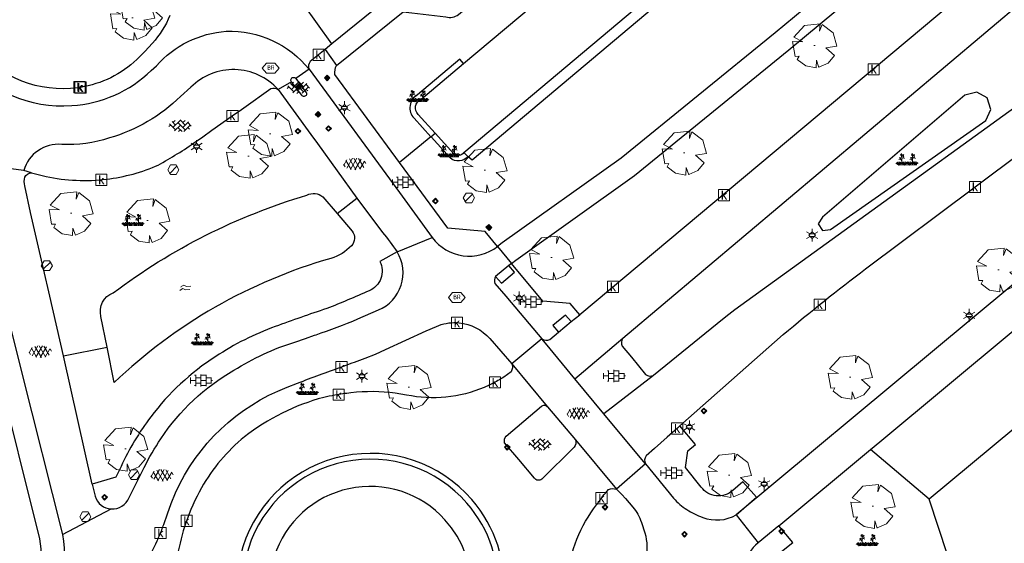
# Model space of a CAD drawing. Header units: metres. Extents: x 100797 to 101486, y 431104 to 431509.
# Tile 28 of 35: x 101191 to 101279, y 431302 to 431349. Entities that reach past the tile are written whole.
import ezdxf

# ---------------------------------------------------------------- set-up
doc = ezdxf.new("R2010")
doc.units = ezdxf.units.M
doc.layers.get('0').update_dxf_attribs({"linetype": 'CONTINUOUS'})
for name, color, linetype, true_color in [('BAR_BGT_BOMEN', 7, 'CONTINUOUS', 0x707070), ('BAR_BGT_LICHTMASTEN', 7, 'CONTINUOUS', 0x707070), ('BAR_BGT_PUNTSYMBOLEN', 7, 'CONTINUOUS', 0x707070), ('BAR_BGT_SYMBOLEN', 7, 'CONTINUOUS', 0x707070), ('BAR_TOPO', 7, 'CONTINUOUS', 0x707070), ('BAR_WATER', 7, 'CONTINUOUS', 0x707070), ('BAR_WEGEN', 7, 'CONTINUOUS', 0x707070), ('BOR_BOMEN (vaste grootte)', 7, 'CONTINUOUS', 0x707070), ('BOR_LICHTMASTEN', 7, 'CONTINUOUS', 0x707070), ('BOR_RIOOLPUTTEN', 7, 'CONTINUOUS', 0x707070), ('BOR_VERKEERSBORD', 7, 'CONTINUOUS', 0x707070)]:
    doc.layers.add(name, color=color, linetype=linetype, true_color=true_color)

# ---------------------------------------------------------------- blocks, each defined once
blk = doc.blocks.new('inspectieput_1', base_point=(100953.43, 431263.36))
at = {"color": 8, "lineweight": 0, "true_color": 0x707070}
for points in [[(100953.93, 431263.36), (100953.68, 431263.793), (100953.18, 431263.793), (100952.93, 431263.36), (100953.18, 431262.927), (100953.68, 431262.927), (100953.93, 431263.36)], [(100953.076, 431263.006), (100953.784, 431263.714)]]:
    blk.add_lwpolyline(points, dxfattribs=at)
blk = doc.blocks.new('lichtmast_1', base_point=(101313.152, 431373.608))
at = {"color": 8, "lineweight": 0, "true_color": 0x707070}
for points in [[(101312.902, 431373.752), (101312.652, 431373.896)], [(101313.441, 431373.608), (101313.152, 431373.896), (101312.864, 431373.608), (101313.152, 431373.319), (101313.441, 431373.608)], [(101312.887, 431373.722), (101313.418, 431373.722)], [(101313.152, 431373.896), (101313.152, 431374.185)], [(101313.402, 431373.752), (101313.652, 431373.896)], [(101312.902, 431373.463), (101312.652, 431373.319)], [(101312.887, 431373.494), (101313.418, 431373.494)], [(101313.152, 431373.319), (101313.152, 431373.03)], [(101313.402, 431373.463), (101313.652, 431373.319)]]:
    blk.add_lwpolyline(points, dxfattribs=at)
blk = doc.blocks.new('boom_5', base_point=(101195.652, 431331.719))
at = {"color": 8, "lineweight": 0, "true_color": 0x707070}
for points in [[(101196.164, 431333.653), (101194.752, 431333.505), (101193.794, 431332.459)], [(101196.164, 431333.653), (101196.105, 431332.993), (101196.339, 431333.598)], [(101197.651, 431331.668), (101197.306, 431332.844), (101196.339, 431333.598)], [(101193.684, 431332.075), (101194.607, 431332.031), (101193.794, 431332.459)], [(101193.684, 431332.075), (101193.91, 431330.737)], [(101195.712, 431331.719), (101195.592, 431331.719), (101195.712, 431331.719)], [(101197.651, 431331.668), (101196.67, 431331.501), (101197.437, 431330.818)], [(101194.104, 431330.453), (101194.261, 431330.759), (101193.91, 431330.737)], [(101194.104, 431330.453), (101194.861, 431329.883), (101195.795, 431329.724)], [(101196.046, 431329.758), (101195.819, 431330.396), (101195.795, 431329.724)], [(101196.046, 431329.759), (101196.864, 431330.128), (101197.437, 431330.818)]]:
    blk.add_lwpolyline(points, dxfattribs=at)
blk = doc.blocks.new('verkeersbord_1', base_point=(101107.644, 431195.477))
at = {"true_color": 0x707070, "transparency": 33554687}
h = blk.add_hatch(color=8, dxfattribs=at)
h.paths.add_polyline_path([(101107.894, 431195.477), (101107.644, 431195.727), (101107.394, 431195.477), (101107.644, 431195.227)])
h.paths.add_polyline_path([(101107.465, 431195.477), (101107.644, 431195.655), (101107.822, 431195.477), (101107.644, 431195.298)], flags=0)
at = {"color": 8, "lineweight": 0, "true_color": 0x707070}
for points in [[(101107.894, 431195.477), (101107.644, 431195.727), (101107.394, 431195.477), (101107.644, 431195.227), (101107.894, 431195.477)], [(101107.822, 431195.477), (101107.644, 431195.655), (101107.465, 431195.477), (101107.644, 431195.298), (101107.822, 431195.477)]]:
    blk.add_lwpolyline(points, dxfattribs=at)
blk = doc.blocks.new('boom_6', base_point=(101276.276, 431172.059))
at = {"color": 8, "lineweight": 0, "true_color": 0x707070}
for points in [[(101276.787, 431173.993), (101275.376, 431173.845), (101274.418, 431172.799)], [(101276.787, 431173.993), (101276.729, 431173.333), (101276.963, 431173.937)], [(101278.275, 431172.007), (101277.93, 431173.184), (101276.963, 431173.937)], [(101274.308, 431172.415), (101275.231, 431172.371), (101274.418, 431172.799)], [(101274.308, 431172.415), (101274.534, 431171.076)], [(101276.336, 431172.059), (101276.216, 431172.059), (101276.336, 431172.059)], [(101278.275, 431172.007), (101277.294, 431171.84), (101278.061, 431171.157)], [(101274.728, 431170.793), (101274.885, 431171.098), (101274.534, 431171.076)], [(101274.728, 431170.793), (101275.484, 431170.222), (101276.419, 431170.064)], [(101276.67, 431170.098), (101276.443, 431170.736), (101276.419, 431170.064)], [(101276.67, 431170.098), (101277.487, 431170.468), (101278.061, 431171.157)]]:
    blk.add_lwpolyline(points, dxfattribs=at)
blk = doc.blocks.new('beplanting_1', base_point=(101316.768, 431360.678))
at = {"color": 8, "lineweight": 0, "true_color": 0x707070}
for points in [[(101316.221, 431361.216), (101316.134, 431361.214)], [(101316.245, 431361.178), (101316.141, 431361.332)], [(101316.182, 431361.271), (101316.189, 431361.312)], [(101316.25, 431360.732), (101316.243, 431361.377)], [(101316.246, 431361.119), (101316.426, 431361.295)], [(101316.336, 431361.207), (101316.319, 431361.276)], [(101316.369, 431361.24), (101316.442, 431361.23)], [(101317.192, 431361.223), (101317.105, 431361.221)], [(101317.217, 431361.185), (101317.113, 431361.339)], [(101317.153, 431361.278), (101317.161, 431361.32)], [(101317.222, 431360.739), (101317.214, 431361.384)], [(101317.217, 431361.126), (101317.397, 431361.302)], [(101317.307, 431361.214), (101317.291, 431361.283)], [(101317.341, 431361.247), (101317.414, 431361.238)], [(101316.001, 431360.341), (101315.726, 431360.524)], [(101316.001, 431360.341), (101315.796, 431360.612)], [(101316.001, 431360.341), (101315.92, 431360.641)], [(101315.937, 431360.341), (101317.6, 431360.353)], [(101316.15, 431360.869), (101315.991, 431360.849)], [(101316.001, 431360.341), (101316.063, 431360.648)], [(101316.001, 431360.341), (101316.18, 431360.605)], [(101316.001, 431360.341), (101316.271, 431360.54)], [(101316.244, 431360.343), (101316.247, 431360.729), (101316.053, 431361.01)], [(101316.121, 431360.911), (101316.163, 431361.035)], [(101316.493, 431360.345), (101316.219, 431360.528)], [(101316.248, 431360.929), (101316.462, 431361.061)], [(101316.493, 431360.345), (101316.288, 431360.616)], [(101316.355, 431360.995), (101316.499, 431360.933)], [(101316.399, 431361.022), (101316.397, 431361.156)], [(101316.493, 431360.345), (101316.412, 431360.644)], [(101316.493, 431360.345), (101316.556, 431360.652)], [(101316.493, 431360.345), (101316.672, 431360.608)], [(101316.493, 431360.345), (101316.763, 431360.544)], [(101316.949, 431360.348), (101316.674, 431360.531)], [(101316.949, 431360.348), (101316.743, 431360.619)], [(101316.949, 431360.348), (101316.867, 431360.648)], [(101316.949, 431360.348), (101317.011, 431360.655)], [(101316.949, 431360.348), (101317.128, 431360.612)], [(101316.949, 431360.348), (101317.218, 431360.547)], [(101317.121, 431360.876), (101316.962, 431360.856)], [(101317.216, 431360.35), (101317.218, 431360.736), (101317.025, 431361.017)], [(101317.092, 431360.919), (101317.134, 431361.043)], [(101317.457, 431360.352), (101317.182, 431360.535)], [(101317.22, 431360.936), (101317.434, 431361.068)], [(101317.457, 431360.352), (101317.252, 431360.623)], [(101317.327, 431361.002), (101317.471, 431360.94)], [(101317.371, 431361.029), (101317.368, 431361.163)], [(101317.457, 431360.352), (101317.375, 431360.651)], [(101317.457, 431360.352), (101317.519, 431360.659)], [(101317.457, 431360.352), (101317.636, 431360.616)], [(101317.457, 431360.352), (101317.726, 431360.551)]]:
    blk.add_lwpolyline(points, dxfattribs=at)
blk = doc.blocks.new('asfalt_1', base_point=(101306.476, 431386.765))
at = {"color": 8, "lineweight": 0, "true_color": 0x707070}
for points in [[(101305.461, 431386.662), (101305.733, 431387.134)], [(101306.121, 431386.264), (101305.649, 431387.083)], [(101305.719, 431386.4), (101306.225, 431387.277)], [(101306.545, 431386.238), (101305.974, 431387.228)], [(101306.057, 431386.277), (101306.636, 431387.28)], [(101306.92, 431386.298), (101306.349, 431387.287)], [(101306.443, 431386.236), (101307.001, 431387.202)], [(101307.245, 431386.445), (101306.774, 431387.261)], [(101306.883, 431386.288), (101307.311, 431387.029)], [(101307.445, 431386.808), (101307.324, 431387.017)], [(101305.575, 431386.501), (101305.445, 431386.726)]]:
    blk.add_lwpolyline(points, dxfattribs=at)
blk = doc.blocks.new('tegels_1', base_point=(101313.553, 431423.17))
at = {"color": 8, "lineweight": 0, "true_color": 0x707070}
for points in [[(101312.601, 431423.402), (101312.626, 431423.402)], [(101312.601, 431422.938), (101312.626, 431422.938)], [(101312.626, 431422.912), (101312.626, 431423.428)], [(101312.626, 431423.17), (101313.089, 431423.17)], [(101312.985, 431423.633), (101313.089, 431423.633)], [(101313.089, 431422.676), (101313.089, 431423.664)], [(101313.089, 431423.402), (101313.553, 431423.402)], [(101313.089, 431422.938), (101313.553, 431422.938)], [(101313.553, 431422.619), (101313.553, 431423.721)], [(101313.553, 431423.633), (101314.016, 431423.633)], [(101313.553, 431423.17), (101314.016, 431423.17)], [(101314.016, 431422.676), (101314.016, 431423.664)], [(101314.016, 431423.402), (101314.479, 431423.402)], [(101314.016, 431422.938), (101314.479, 431422.938)], [(101314.479, 431422.912), (101314.479, 431423.428)], [(101314.479, 431423.17), (101314.601, 431423.17)], [(101312.985, 431422.707), (101313.089, 431422.707)], [(101313.553, 431422.707), (101314.016, 431422.707)]]:
    blk.add_lwpolyline(points, dxfattribs=at)
blk = doc.blocks.new('betonstraatstenen_1', base_point=(101286.795, 431176.56))
at = {"color": 8, "lineweight": 0, "true_color": 0x707070}
for points in [[(101286.048, 431176.867), (101286.355, 431176.56)], [(101286.135, 431176.34), (101286.795, 431177)], [(101286.135, 431176.78), (101286.33, 431176.976)], [(101286.765, 431177.03), (101287.235, 431176.56)], [(101287.015, 431176.78), (101287.211, 431176.976)], [(101287.015, 431176.34), (101287.525, 431176.85)], [(101285.776, 431176.421), (101285.915, 431176.56)], [(101285.815, 431176.66), (101286.355, 431176.12)], [(101286.269, 431176.034), (101286.795, 431176.56)], [(101286.575, 431176.78), (101287.235, 431176.12)], [(101286.575, 431176.34), (101286.944, 431175.971)], [(101286.642, 431175.967), (101286.795, 431176.12)], [(101287.109, 431175.993), (101287.675, 431176.56)], [(101287.455, 431176.78), (101287.776, 431176.459)], [(101287.455, 431176.34), (101287.601, 431176.194)]]:
    blk.add_lwpolyline(points, dxfattribs=at)
blk = doc.blocks.new('water_1', base_point=(101296.527, 431389.806))
at = {"color": 8, "lineweight": 0, "true_color": 0x707070}
for points in [[(101295.99, 431389.591), (101296.011, 431389.624), (101296.251, 431389.759), (101296.496, 431389.633), (101296.901, 431389.681)], [(101296.079, 431389.897), (101296.1, 431389.931), (101296.34, 431390.066), (101296.585, 431389.939), (101296.99, 431389.987)], [(101296.079, 431389.897), (101296.1, 431389.931), (101296.34, 431390.066), (101296.585, 431389.939), (101296.99, 431389.987)]]:
    blk.add_lwpolyline(points, dxfattribs=at)
blk = doc.blocks.new('afsluitpaal_1', base_point=(101287.419, 431391.834))
at = {"true_color": 0x707070, "transparency": 33554687}
blk.add_hatch(color=8, dxfattribs=at).paths.add_polyline_path([(101287.169, 431391.834), (101287.419, 431392.084), (101287.669, 431391.834), (101287.419, 431391.584)])
at = {"color": 8, "lineweight": 0, "true_color": 0x707070}
blk.add_lwpolyline([(101287.669, 431391.834), (101287.419, 431392.084), (101287.169, 431391.834), (101287.419, 431391.584), (101287.669, 431391.834)], dxfattribs=at)
blk = doc.blocks.new('kolk-symbool_1', base_point=(101288.593, 431172.129))
at = {"true_color": 0x707070, "transparency": 33554687}
h = blk.add_hatch(color=8, dxfattribs=at)
h.paths.add_polyline_path([(101288.624, 431172.081), (101288.846, 431172.296), (101288.718, 431172.296), (101288.486, 431172.06), (101288.555, 431172.013), (101288.747, 431171.716), (101288.868, 431171.716)])
h.paths.add_polyline_path([(101288.555, 431172.013), (101288.486, 431172.06), (101288.486, 431172.516), (101288.388, 431172.516), (101288.388, 431171.716), (101288.486, 431171.716), (101288.486, 431171.946)], flags=0)
at = {"color": 8, "lineweight": 0, "true_color": 0x707070}
blk.add_lwpolyline([(101288.092, 431172.617), (101289.092, 431172.617), (101289.092, 431171.617), (101288.092, 431171.617), (101288.092, 431172.617)], dxfattribs=at)
blk = doc.blocks.new('afsluitpaal_51', base_point=(101292.344, 431189.493))
at = {"true_color": 0x707070, "transparency": 33554687}
blk.add_hatch(color=8, dxfattribs=at).paths.add_polyline_path([(101292.094, 431189.493), (101292.344, 431189.743), (101292.594, 431189.493), (101292.344, 431189.243)])
at = {"color": 8, "lineweight": 0, "true_color": 0x707070}
blk.add_lwpolyline([(101292.594, 431189.493), (101292.344, 431189.743), (101292.094, 431189.493), (101292.344, 431189.243), (101292.594, 431189.493)], dxfattribs=at)
blk = doc.blocks.new('brandkraanput_1', base_point=(101151.073, 431424.807))
at = {"true_color": 0x707070, "transparency": 33554687}
h = blk.add_hatch(color=8, dxfattribs=at)
h.paths.add_polyline_path([(101150.824, 431424.986), (101150.906, 431424.986), (101150.979, 431424.997), (101150.964, 431425.01), (101150.946, 431425.019), (101150.927, 431425.025), (101150.906, 431425.027), (101150.803, 431425.027), (101150.789, 431425.023), (101150.783, 431425.006), (101150.783, 431424.636), (101150.786, 431424.622), (101150.803, 431424.615), (101150.906, 431424.615), (101150.921, 431424.616), (101150.941, 431424.62), (101150.96, 431424.627), (101150.977, 431424.638), (101150.993, 431424.651), (101150.824, 431424.656), (101150.824, 431424.821), (101150.906, 431424.821), (101150.988, 431424.832), (101150.971, 431424.844), (101150.979, 431424.851), (101150.824, 431424.862)])
h.paths.add_polyline_path([(101151.009, 431424.924), (101151.007, 431424.944), (101151.001, 431424.963), (101150.992, 431424.981), (101150.979, 431424.997), (101150.906, 431424.986), (101150.913, 431424.985), (101150.933, 431424.98), (101150.95, 431424.967), (101150.955, 431424.962), (101150.964, 431424.944), (101150.968, 431424.924), (101150.967, 431424.916), (101150.962, 431424.897), (101150.95, 431424.88), (101150.944, 431424.875), (101150.926, 431424.865), (101150.906, 431424.862), (101150.824, 431424.862), (101150.979, 431424.851), (101150.992, 431424.866), (101151.001, 431424.884), (101151.007, 431424.903)], flags=0)
h.paths.add_polyline_path([(101151.029, 431424.744), (101151.027, 431424.765), (101151.022, 431424.785), (101151.013, 431424.802), (101151.002, 431424.818), (101150.988, 431424.832), (101150.906, 431424.821), (101150.909, 431424.821), (101150.93, 431424.818), (101150.948, 431424.81), (101150.965, 431424.797), (101150.967, 431424.795), (101150.979, 431424.778), (101150.986, 431424.76), (101150.988, 431424.739), (101150.988, 431424.736), (101150.985, 431424.715), (101150.977, 431424.697), (101150.965, 431424.68), (101150.962, 431424.678), (101150.946, 431424.666), (101150.927, 431424.659), (101150.906, 431424.656), (101150.824, 431424.656), (101150.993, 431424.651), (101151.003, 431424.663), (101151.015, 431424.68), (101151.023, 431424.698), (101151.028, 431424.718), (101151.029, 431424.739)], flags=0)
h.paths.add_polyline_path([(101151.153, 431424.78), (101151.235, 431424.78), (101151.243, 431424.78), (101151.284, 431424.789), (101151.291, 431424.792), (101151.309, 431424.801), (101151.324, 431424.813), (101151.153, 431424.821), (101151.153, 431424.986), (101151.235, 431424.986), (101151.323, 431424.991), (101151.311, 431425.001), (101151.294, 431425.012), (101151.276, 431425.02), (101151.256, 431425.025), (101151.235, 431425.027), (101151.132, 431425.027), (101151.118, 431425.023), (101151.111, 431425.006), (101151.111, 431424.636), (101151.115, 431424.622), (101151.132, 431424.615), (101151.146, 431424.619), (101151.153, 431424.636)], flags=0)
h.paths.add_polyline_path([(101151.284, 431424.789), (101151.243, 431424.78), (101151.319, 431424.627), (101151.321, 431424.624), (101151.338, 431424.615), (101151.352, 431424.621), (101151.358, 431424.636), (101151.356, 431424.645)], flags=0)
h.paths.add_polyline_path([(101151.357, 431424.881), (101151.358, 431424.903), (101151.358, 431424.919), (101151.354, 431424.939), (101151.346, 431424.957), (101151.336, 431424.975), (101151.323, 431424.991), (101151.235, 431424.986), (101151.238, 431424.986), (101151.259, 431424.982), (101151.277, 431424.975), (101151.294, 431424.962), (101151.296, 431424.96), (101151.308, 431424.943), (101151.315, 431424.924), (101151.317, 431424.903), (101151.317, 431424.9), (101151.314, 431424.88), (101151.306, 431424.861), (101151.294, 431424.845), (101151.291, 431424.843), (101151.275, 431424.831), (101151.256, 431424.823), (101151.235, 431424.821), (101151.153, 431424.821), (101151.324, 431424.813), (101151.336, 431424.827), (101151.346, 431424.843), (101151.353, 431424.861)], flags=0)
at = {"color": 8, "lineweight": 0, "true_color": 0x707070}
blk.add_lwpolyline([(101150.297, 431424.773), (101150.672, 431424.327), (101151.422, 431424.327), (101151.797, 431424.773), (101151.422, 431425.218), (101150.672, 431425.218), (101150.297, 431424.773)], dxfattribs=at)
blk = doc.blocks.new('lichtmast_2', base_point=(101212.501, 431404.652))
at = {"color": 8, "lineweight": 0, "true_color": 0x707070}
for points in [[(101212.251, 431404.796), (101212.001, 431404.941)], [(101212.251, 431404.508), (101212.001, 431404.363)], [(101212.79, 431404.652), (101212.501, 431404.941), (101212.212, 431404.652), (101212.501, 431404.363), (101212.79, 431404.652)], [(101212.236, 431404.766), (101212.766, 431404.766)], [(101212.236, 431404.538), (101212.766, 431404.538)], [(101212.501, 431404.941), (101212.501, 431405.229)], [(101212.751, 431404.796), (101213.001, 431404.941)], [(101212.751, 431404.508), (101213.001, 431404.363)], [(101212.501, 431404.363), (101212.501, 431404.075)]]:
    blk.add_lwpolyline(points, dxfattribs=at)

msp = doc.modelspace()

# ---------------------------------------------------------------- linework, layer by layer
at = {"layer": 'BAR_TOPO', "ltscale": 0.01, "flags": 128}
for points in [[(101351.174, 431444.005, -0.109593), (101350.588, 431442.765), (101344.426, 431432.895), (101337.346, 431422.275), (101332.919, 431416.066, -0.018906), (101323.599, 431404.756, -0.024264), (101312.928, 431393.831, -0.014831), (101304.817, 431386.639), (101278.827, 431364.752), (101275.188, 431361.537), (101258.732, 431347.874), (101244.948, 431336.658), (101234.291, 431329.073), (101233.86, 431328.76)], [(101230.858, 431337.172), (101275.961, 431375.09, -0.129867), (101278.429, 431376.253), (101284.908, 431377.814, 0.130817), (101289.019, 431380.273), (101304.817, 431394.196, 0.023599), (101318.73, 431407.784, 0.019771), (101330.96, 431422.562, 0.03752), (101341.777, 431439.845)], [(101341.777, 431439.845), (101342.682, 431439.417, -0.037618), (101331.761, 431421.962, -0.019743), (101319.468, 431407.109, -0.023657), (101305.48, 431393.447), (101289.709, 431379.548, -0.130649), (101285.162, 431376.847), (101278.636, 431375.275, 0.130924), (101276.604, 431374.324), (101231.58, 431336.471), (101231.219, 431336.821)], [(101267.285, 431310.57), (101268.105, 431311.253), (101327.668, 431360.832, 0.011912), (101343.714, 431375.604, 0.04184), (101366.643, 431403.445, 0.076539), (101382.616, 431431.622)], [(101235.115, 431327.231), (101235.509, 431327.522), (101246.144, 431335.117), (101259.969, 431346.367), (101276.456, 431360.056), (101280.101, 431363.276), (101306.08, 431385.153, 0.014828), (101314.264, 431392.41, 0.024319), (101325.053, 431403.456, 0.018937), (101334.478, 431414.894, 0.022832), (101342.182, 431426.167), (101343.138, 431427.461, -0.369254), (101344.167, 431427.499), (101349.284, 431424.107, -0.3871), (101349.458, 431423.533)], [(101349.458, 431423.533), (101348.307, 431421.822, -0.036067), (101333.871, 431402.982, -0.020438), (101322.4, 431391.106, -0.015202), (101313.282, 431382.921), (101241.228, 431322.631)], [(101245.095, 431320.537), (101310.125, 431375.364), (101313.945, 431378.575), (101323.733, 431387.194, 0.015806), (101336.55, 431400.063), (101341.871, 431405.876, 0.03563), (101353.957, 431421.186)], [(101355.63, 431420.169), (101350.415, 431412.075, -0.027555), (101336.367, 431393.86, -0.004862), (101319.579, 431375.278), (101308.624, 431363.671), (101305.611, 431360.874), (101298.759, 431355.037), (101292.488, 431350.069), (101255.136, 431323.082), (101254.319, 431322.44), (101253.547, 431321.834), (101247.836, 431317.198)], [(101250.211, 431312.692), (101259.465, 431320.872, -0.011531), (101266.845, 431326.759), (101276.648, 431334.094), (101301.926, 431353.009, 0.002729), (101304.553, 431355.205, 0.016274), (101331.458, 431379.064, 0.039293), (101354.998, 431407.467), (101360.81, 431416.467)], [(101360.81, 431416.467, -0.364397), (101361.408, 431416.572), (101361.423, 431416.562), (101368.275, 431412.385), (101368.344, 431412.343, -0.387406), (101368.487, 431411.658), (101368.448, 431411.601), (101364.261, 431405.472, -0.037787), (101341.545, 431377.757, -0.015269), (101325.599, 431363.263), (101255.257, 431304.721)], [(101219.438, 431344.955), (101225.414, 431349.769), (101226.184, 431349.678), (101229.239, 431349.313, 0.226635), (101230.367, 431349.519), (101257.294, 431372.129), (101276.927, 431388.612), (101286.119, 431389.441), (101286.688, 431389.692), (101288.833, 431391.497)], [(101230.816, 431345.138), (101272.869, 431380.373, -0.115189), (101274.403, 431381.056), (101283.503, 431383.306, 0.127643), (101288.514, 431385.858), (101291.699, 431388.475)], [(101204.513, 431349.431, -0.085495), (101202.943, 431346.953), (101202.275, 431346.218), (101201.559, 431345.502, -0.151479), (101196.488, 431343.002), (101196.374, 431342.985), (101196.261, 431342.968, -0.259344), (101187.148, 431346.523), (101184.396, 431349.764), (101183.748, 431350.526), (101183.1, 431351.288), (101182.964, 431351.448), (101171.153, 431365.349), (101170.507, 431366.112), (101163.89, 431373.922, -0.171331), (101162.491, 431378.516)], [(101162.605, 431373.05), (101163.262, 431372.238), (101163.949, 431371.428), (101169.946, 431364.369), (101182.532, 431349.547), (101185.921, 431345.606, 0.242548), (101195.72, 431341.361, 0.178498), (101202.846, 431344.521), (101203.306, 431344.94, -0.196603), (101209.568, 431348.021, -0.23764), (101216.98, 431344.616)], [(101218.422, 431346.399), (101217.069, 431345.307, 0.261882), (101216.98, 431344.616)], [(101230.816, 431345.138), (101230.495, 431345.521), (101226.699, 431342.34, 0.484764), (101226.385, 431340.234), (101227.888, 431338.58)], [(101214.2, 431342.809, 0.43108), (101206.394, 431343.012), (101205.474, 431342.19, -0.122209), (101199.096, 431338.465, -0.093744), (101194.818, 431337.892, 0.359067), (101191.417, 431335.545)], [(101225.08, 431336.281), (101219.301, 431344.162, -0.142386), (101219.438, 431344.955)], [(101228.275, 431338.897), (101226.752, 431340.574, -0.50036), (101226.982, 431341.925), (101230.816, 431345.138)], [(101215.412, 431343.499, -1.100007), (101215.785, 431343.788)], [(101215.785, 431343.788), (101216.702, 431342.571, -1.063743), (101216.323, 431342.292), (101215.412, 431343.499)], [(101192.107, 431335.341), (101193.08, 431335.094, 0.082246), (101198.515, 431334.743, 0.073179), (101203.227, 431335.928, 0.031825), (101206.636, 431338.008), (101207.45, 431338.58), (101207.454, 431338.583), (101208.272, 431339.158), (101210.105, 431340.442), (101210.92, 431341.021), (101211.122, 431341.164), (101213.568, 431342.901, -0.253325), (101214.2, 431342.809)], [(101191.195, 431295.802, 0.208224), (101192.862, 431302.559), (101188.971, 431318.019), (101188.826, 431318.59), (101184.536, 431335.504, 0.072257), (101182.996, 431339.372, 0.015387), (101182.502, 431340.168)], [(101231.219, 431336.821, -0.425946), (101229.611, 431336.681), (101227.905, 431338.561), (101227.888, 431338.58)], [(101230.858, 431337.172, -0.43609), (101229.959, 431337.042), (101228.275, 431338.897)], [(101194.984, 431318.951), (101193.753, 431324.311), (101193.193, 431326.748), (101193.191, 431326.755), (101192.032, 431331.802), (101191.51, 431334.175, -0.111818), (101191.502, 431334.962, -0.259986), (101192.107, 431335.341)], [(101198.89, 431319.732), (101198.338, 431322.492, -0.38609), (101199.435, 431324.597, -0.089506), (101216.791, 431333.346, -0.303581), (101218.201, 431333.196), (101219.488, 431331.705)], [(101221.258, 431333.085), (101223.556, 431329.998, -0.030136), (101224.864, 431328.258)], [(101219.488, 431331.705), (101220.847, 431330.13, -0.358528), (101220.78, 431328.805, -0.12744), (101218.945, 431327.681, 0.122196), (101199.524, 431316.562), (101198.89, 431319.732)], [(101228.021, 431329.543, 0.42078), (101233.86, 431328.76)], [(101224.864, 431328.258), (101223.314, 431327.417, -0.441991), (101222.35, 431324.779, -0.013743), (101218.56, 431323.193, 0.00712), (101213.949, 431321.58, 0.029495), (101211.215, 431320.399, 0.029288), (101208.621, 431318.895, 0.090958), (101202.805, 431313.486, 0.057292), (101200.137, 431309.051), (101199.657, 431308.094), (101197.534, 431307.476)], [(101199.26, 431305.241, 0.322973), (101200.85, 431306.254), (101202.21, 431308.941, -0.035258), (101203.708, 431311.537, -0.117431), (101210.245, 431317.663, -0.064382), (101215.7, 431320.188), (101216.652, 431320.517), (101217.475, 431320.804), (101217.603, 431320.849, 0.019822), (101221.354, 431322.265), (101223.191, 431323.07, 0.462435), (101224.864, 431328.258)], [(101233.69, 431326.073, 0.249319), (101233.637, 431325.435), (101234.609, 431324.293), (101235.901, 431322.766), (101237.84, 431320.479)], [(101201.146, 431298.617, 0.063979), (101203.367, 431302.383, 0.013213), (101203.776, 431303.354, 0.007591), (101203.966, 431303.859), (101204.284, 431304.815), (101204.628, 431305.745), (101205.007, 431306.678, -0.197554), (101215.011, 431316.142), (101215.946, 431316.508, -0.009673), (101219.907, 431317.97), (101220.845, 431318.316), (101221.063, 431318.397), (101221.997, 431318.742), (101222.927, 431319.12), (101223.833, 431319.529), (101223.839, 431319.528), (101225.664, 431320.357), (101227.468, 431321.184), (101228.39, 431321.597, -0.11168), (101230.182, 431321.931), (101230.415, 431321.916, -0.193389), (101233.168, 431320.498), (101235.14, 431318.231)], [(101237.84, 431320.479, 0.303077), (101238.546, 431320.425), (101239.316, 431321.074)], [(101245.095, 431320.537, 0.288316), (101245.04, 431319.819), (101245.865, 431318.829), (101246.499, 431318.066), (101247.131, 431317.28, 0.252531), (101247.836, 431317.198)], [(101235.14, 431318.231, -0.258172), (101235.072, 431317.534), (101234.422, 431317.053, -0.027261), (101233.351, 431316.442, -0.017533), (101232.678, 431316.132, -0.151726), (101225.711, 431315.445), (101224.707, 431315.612, 0.061369), (101220.731, 431315.64, 0.016651), (101219.285, 431315.432, 0.011779), (101218.29, 431315.23, 0.099594), (101211.183, 431311.702, 0.08973), (101207.343, 431307.138, 0.044442), (101205.943, 431303.99, 0.039021), (101205.198, 431301.088), (101205.075, 431300.089), (101204.987, 431299.099), (101204.881, 431298.097), (101204.876, 431298.097, -0.109157), (101203.001, 431291.894, -0.032133), (101202.34, 431290.852, -0.020537), (101201.848, 431290.233), (101201.317, 431289.631, -0.282519), (101200.609, 431289.613)], [(101240.852, 431311.421, -0.228709), (101240.74, 431310.779), (101237.828, 431307.919, -0.472608), (101237.169, 431308.015), (101235.774, 431309.679), (101234.5, 431311.178, -0.269509), (101234.647, 431311.767), (101237.802, 431314.445, -0.431405), (101238.348, 431314.376)], [(101250.211, 431312.692), (101249.982, 431312.487), (101249.064, 431311.667), (101247.916, 431310.648), (101247.174, 431310.008, 0.281744), (101247.114, 431309.27)], [(101255.257, 431304.721), (101257.062, 431306.304), (101255.831, 431307.676), (101254.932, 431306.888, -0.440496), (101252.117, 431307.19), (101250.712, 431308.961), (101250.9, 431310.459), (101251.586, 431311.025), (101250.211, 431312.692)], [(101247.114, 431309.27), (101249.642, 431306.205, 0.06538), (101250.823, 431305.184, 0.065712), (101252.25, 431304.492, 0.229145), (101255.257, 431304.721)], [(101197.534, 431307.476), (101197.813, 431306.375, 0.313486), (101199.26, 431305.241)], [(101242.375, 431285.544, -0.287672), (101241.677, 431285.673), (101241.133, 431286.523), (101241.076, 431286.622), (101241.019, 431286.722, -0.124668), (101239.406, 431292.764, -0.043654), (101239.594, 431295.146), (101239.766, 431296.111), (101239.927, 431297.108), (101240.051, 431298.094), (101240.142, 431299.095, -0.142815), (101242.739, 431305.617, -0.01951), (101243.308, 431306.382, -0.015473), (101243.82, 431306.977, -0.201429), (101244.525, 431307.011)], [(101244.525, 431307.011), (101244.992, 431306.544), (101245.333, 431306.176), (101245.99, 431305.416, -0.100272), (101246.752, 431304.042), (101247.063, 431303.095, -0.142307), (101247.084, 431300.741), (101246.811, 431299.784), (101246.236, 431297.641), (101245.974, 431296.676), (101245.911, 431296.444), (101243.558, 431287.78), (101243.272, 431286.807, -0.159237), (101242.375, 431285.544)], [(101194.889, 431302.958, -0.228536), (101192.344, 431293.923)], [(101257.218, 431302.204, 0.244464), (101256.164, 431300.158)]]:
    msp.add_lwpolyline(points, format="xyb", dxfattribs=at)
for points in [[(101384.917, 431424.987), (101382.509, 431418.118), (101372.856, 431402.691), (101364.08, 431390.222), (101352.671, 431376.205), (101347.123, 431370.203), (101333.946, 431357.144), (101272.541, 431306.117)], [(101219.021, 431346.887), (101215.168, 431352.287)], [(101223.531, 431350.568), (101223.365, 431350.43), (101219.021, 431346.887)], [(101219.021, 431346.887), (101218.422, 431346.399)], [(101218.422, 431346.399), (101219.438, 431344.955)], [(101216.98, 431344.616), (101215.785, 431343.788)], [(101216.98, 431344.616), (101225.082, 431333.573), (101228.021, 431329.543)], [(101215.412, 431343.499), (101214.2, 431342.809)], [(101214.2, 431342.809), (101217.142, 431338.766), (101217.728, 431337.962), (101221.258, 431333.085)], [(101227.888, 431338.58), (101225.228, 431336.403), (101225.08, 431336.281)], [(101227.888, 431338.58), (101228.275, 431338.897)], [(101231.219, 431336.821), (101230.858, 431337.172)], [(101186.592, 431336.005), (101191.216, 431317.531), (101194.889, 431302.958)], [(101191.417, 431335.545), (101186.974, 431336.132)], [(101233.86, 431328.76), (101232.764, 431330.093), (101229.403, 431330.39), (101225.08, 431336.281)], [(101192.107, 431335.341), (101191.417, 431335.545)], [(101219.488, 431331.705), (101221.258, 431333.085)], [(101224.864, 431328.258), (101228.021, 431329.543)], [(101233.86, 431328.76), (101235.115, 431327.231)], [(101233.69, 431326.073), (101234.222, 431325.465), (101235.375, 431326.436), (101234.88, 431327.047)], [(101234.88, 431327.047), (101233.69, 431326.073)], [(101235.115, 431327.231), (101234.88, 431327.047)], [(101241.228, 431322.631), (101240.387, 431323.642), (101237.922, 431323.852), (101235.115, 431327.231)], [(101240.472, 431322.017), (101239.963, 431322.613), (101238.809, 431321.661), (101239.316, 431321.074)], [(101240.472, 431322.017), (101241.228, 431322.631)], [(101239.316, 431321.074), (101240.472, 431322.017)], [(101194.984, 431318.951), (101198.89, 431319.732)], [(101237.84, 431320.479), (101235.14, 431318.231)], [(101240.798, 431316.904), (101238.154, 431320.099), (101237.84, 431320.479)], [(101240.798, 431316.904), (101245.095, 431320.537)], [(101197.534, 431307.476), (101194.984, 431318.951)], [(101235.14, 431318.231), (101238.325, 431314.42), (101238.348, 431314.376)], [(101247.836, 431317.198), (101243.394, 431313.767)], [(101243.394, 431313.767), (101240.798, 431316.904)], [(101238.348, 431314.376), (101240.852, 431311.421)], [(101247.114, 431309.27), (101246.79, 431309.661), (101243.394, 431313.767)], [(101240.852, 431311.421), (101244.525, 431307.011)], [(101259.062, 431303.732), (101267.285, 431310.57)], [(101272.541, 431306.117), (101267.285, 431310.57)], [(101247.114, 431309.27), (101244.525, 431307.011)], [(101274.988, 431298.693), (101272.541, 431306.117)], [(101194.889, 431302.958), (101199.26, 431305.241)], [(101255.257, 431304.721), (101257.218, 431302.204)], [(101259.062, 431303.732), (101257.218, 431302.204)], [(101259.243, 431294.732), (101261.163, 431296.355), (101258.971, 431298.887), (101259.161, 431301.312), (101260.32, 431302.24), (101259.062, 431303.732)]]:
    msp.add_lwpolyline(points, dxfattribs=at)
msp.add_lwpolyline([(101277.612, 431340.042), (101278.074, 431341.022), (101277.742, 431342.053), (101276.795, 431342.578), (101275.744, 431342.314), (101262.979, 431331.382), (101262.589, 431330.776), (101262.982, 431330.172), (101263.694, 431330.283)], close=True, dxfattribs=at)
for points in [[(101213.685, 431290.029, 0.98002), (101231.556, 431306.091, 1.016151)], [(101231.125, 431305.758, 1.017967), (101214.09, 431290.401, 0.981229)], [(101229.157, 431304.279, 1.002664), (101215.783, 431292.152, 0.997805)]]:
    msp.add_lwpolyline(points, format="xyb", close=True, dxfattribs=at)
at = {"layer": 'BAR_WATER', "ltscale": 0.01, "flags": 128}
for points in [[(101230.858, 431337.172), (101275.961, 431375.09, -0.129867), (101278.429, 431376.253), (101284.908, 431377.814, 0.130817), (101289.019, 431380.273), (101304.817, 431394.196, 0.023599), (101318.73, 431407.784, 0.019771), (101330.96, 431422.562, 0.03752), (101341.777, 431439.845)], [(101341.777, 431439.845), (101342.682, 431439.417, -0.037618), (101331.761, 431421.962, -0.019743), (101319.468, 431407.109, -0.023657), (101305.48, 431393.447), (101289.709, 431379.548, -0.130649), (101285.162, 431376.847), (101278.636, 431375.275, 0.130924), (101276.604, 431374.324), (101231.58, 431336.471), (101231.219, 431336.821)], [(101230.816, 431345.138), (101272.869, 431380.373, -0.115189), (101274.403, 431381.056), (101283.503, 431383.306, 0.127643), (101288.514, 431385.858), (101291.699, 431388.475)], [(101228.275, 431338.897), (101226.752, 431340.574, -0.50036), (101226.982, 431341.925), (101230.816, 431345.138)], [(101230.858, 431337.172, -0.43609), (101229.959, 431337.042), (101228.275, 431338.897)], [(101198.89, 431319.732), (101198.338, 431322.492, -0.38609), (101199.435, 431324.597, -0.089506), (101216.791, 431333.346, -0.303581), (101218.201, 431333.196), (101219.488, 431331.705)], [(101219.488, 431331.705), (101220.847, 431330.13, -0.358528), (101220.78, 431328.805, -0.12744), (101218.945, 431327.681, 0.122196), (101199.524, 431316.562), (101198.89, 431319.732)]]:
    msp.add_lwpolyline(points, format="xyb", dxfattribs=at)
msp.add_lwpolyline([(101231.219, 431336.821), (101230.858, 431337.172)], dxfattribs=at)
at = {"layer": 'BAR_WEGEN', "ltscale": 0.01, "flags": 128}
for points in [[(101351.174, 431444.005, -0.109593), (101350.588, 431442.765), (101344.426, 431432.895), (101337.346, 431422.275), (101332.919, 431416.066, -0.018906), (101323.599, 431404.756, -0.024264), (101312.928, 431393.831, -0.014831), (101304.817, 431386.639), (101278.827, 431364.752), (101275.188, 431361.537), (101258.732, 431347.874), (101244.948, 431336.658), (101234.291, 431329.073), (101233.86, 431328.76)], [(101267.285, 431310.57), (101268.105, 431311.253), (101327.668, 431360.832, 0.011912), (101343.714, 431375.604, 0.04184), (101366.643, 431403.445, 0.076539), (101382.616, 431431.622)], [(101235.115, 431327.231), (101235.509, 431327.522), (101246.144, 431335.117), (101259.969, 431346.367), (101276.456, 431360.056), (101280.101, 431363.276), (101306.08, 431385.153, 0.014828), (101314.264, 431392.41, 0.024319), (101325.053, 431403.456, 0.018937), (101334.478, 431414.894, 0.022832), (101342.182, 431426.167), (101343.138, 431427.461, -0.369254), (101344.167, 431427.499), (101349.284, 431424.107, -0.3871), (101349.458, 431423.533)], [(101349.458, 431423.533), (101348.307, 431421.822, -0.036067), (101333.871, 431402.982, -0.020438), (101322.4, 431391.106, -0.015202), (101313.282, 431382.921), (101241.228, 431322.631)], [(101245.095, 431320.537), (101310.125, 431375.364), (101313.945, 431378.575), (101323.733, 431387.194, 0.015806), (101336.55, 431400.063), (101341.871, 431405.876, 0.03563), (101353.957, 431421.186)], [(101355.63, 431420.169), (101350.415, 431412.075, -0.027555), (101336.367, 431393.86, -0.004862), (101319.579, 431375.278), (101308.624, 431363.671), (101305.611, 431360.874), (101298.759, 431355.037), (101292.488, 431350.069), (101255.136, 431323.082), (101254.319, 431322.44), (101253.547, 431321.834), (101247.836, 431317.198)], [(101250.211, 431312.692), (101259.465, 431320.872, -0.011531), (101266.845, 431326.759), (101276.648, 431334.094), (101301.926, 431353.009, 0.002729), (101304.553, 431355.205, 0.016274), (101331.458, 431379.064, 0.039293), (101354.998, 431407.467), (101360.81, 431416.467)], [(101360.81, 431416.467, -0.364397), (101361.408, 431416.572), (101361.423, 431416.562), (101368.275, 431412.385), (101368.344, 431412.343, -0.387406), (101368.487, 431411.658), (101368.448, 431411.601), (101364.261, 431405.472, -0.037787), (101341.545, 431377.757, -0.015269), (101325.599, 431363.263), (101255.257, 431304.721)], [(101219.438, 431344.955), (101225.414, 431349.769), (101226.184, 431349.678), (101229.239, 431349.313, 0.226635), (101230.367, 431349.519), (101257.294, 431372.129), (101276.927, 431388.612), (101286.119, 431389.441), (101286.688, 431389.692), (101288.833, 431391.497)], [(101204.513, 431349.431, -0.085495), (101202.943, 431346.953), (101202.275, 431346.218), (101201.559, 431345.502, -0.151479), (101196.488, 431343.002), (101196.374, 431342.985), (101196.261, 431342.968, -0.259344), (101187.148, 431346.523), (101184.396, 431349.764), (101183.748, 431350.526), (101183.1, 431351.288), (101182.964, 431351.448), (101171.153, 431365.349), (101170.507, 431366.112), (101163.89, 431373.922, -0.171331), (101162.491, 431378.516)], [(101162.605, 431373.05), (101163.262, 431372.238), (101163.949, 431371.428), (101169.946, 431364.369), (101182.532, 431349.547), (101185.921, 431345.606, 0.242548), (101195.72, 431341.361, 0.178498), (101202.846, 431344.521), (101203.306, 431344.94, -0.196603), (101209.568, 431348.021, -0.23764), (101216.98, 431344.616)], [(101218.422, 431346.399), (101217.069, 431345.307, 0.261882), (101216.98, 431344.616)], [(101214.2, 431342.809, 0.43108), (101206.394, 431343.012), (101205.474, 431342.19, -0.122209), (101199.096, 431338.465, -0.093744), (101194.818, 431337.892, 0.359067), (101191.417, 431335.545)], [(101225.08, 431336.281), (101219.301, 431344.162, -0.142386), (101219.438, 431344.955)], [(101215.412, 431343.499, -1.100007), (101215.785, 431343.788)], [(101215.785, 431343.788), (101216.702, 431342.571, -1.063743), (101216.323, 431342.292), (101215.412, 431343.499)], [(101192.107, 431335.341), (101193.08, 431335.094, 0.082246), (101198.515, 431334.743, 0.073179), (101203.227, 431335.928, 0.031825), (101206.636, 431338.008), (101207.45, 431338.58), (101207.454, 431338.583), (101208.272, 431339.158), (101210.105, 431340.442), (101210.92, 431341.021), (101211.122, 431341.164), (101213.568, 431342.901, -0.253325), (101214.2, 431342.809)], [(101191.195, 431295.802, 0.208224), (101192.862, 431302.559), (101188.971, 431318.019), (101188.826, 431318.59), (101184.536, 431335.504, 0.072257), (101182.996, 431339.372, 0.015387), (101182.502, 431340.168)], [(101194.984, 431318.951), (101193.753, 431324.311), (101193.193, 431326.748), (101193.191, 431326.755), (101192.032, 431331.802), (101191.51, 431334.175, -0.111818), (101191.502, 431334.962, -0.259986), (101192.107, 431335.341)], [(101221.258, 431333.085), (101223.556, 431329.998, -0.030136), (101224.864, 431328.258)], [(101228.021, 431329.543, 0.42078), (101233.86, 431328.76)], [(101224.864, 431328.258), (101223.314, 431327.417, -0.441991), (101222.35, 431324.779, -0.013743), (101218.56, 431323.193, 0.00712), (101213.949, 431321.58, 0.029495), (101211.215, 431320.399, 0.029288), (101208.621, 431318.895, 0.090958), (101202.805, 431313.486, 0.057292), (101200.137, 431309.051), (101199.657, 431308.094), (101197.534, 431307.476)], [(101199.26, 431305.241, 0.322973), (101200.85, 431306.254), (101202.21, 431308.941, -0.035258), (101203.708, 431311.537, -0.117431), (101210.245, 431317.663, -0.064382), (101215.7, 431320.188), (101216.652, 431320.517), (101217.475, 431320.804), (101217.603, 431320.849, 0.019822), (101221.354, 431322.265), (101223.191, 431323.07, 0.462435), (101224.864, 431328.258)], [(101233.69, 431326.073, 0.249319), (101233.637, 431325.435), (101234.609, 431324.293), (101235.901, 431322.766), (101237.84, 431320.479)], [(101201.146, 431298.617, 0.063979), (101203.367, 431302.383, 0.013213), (101203.776, 431303.354, 0.007591), (101203.966, 431303.859), (101204.284, 431304.815), (101204.628, 431305.745), (101205.007, 431306.678, -0.197554), (101215.011, 431316.142), (101215.946, 431316.508, -0.009673), (101219.907, 431317.97), (101220.845, 431318.316), (101221.063, 431318.397), (101221.997, 431318.742), (101222.927, 431319.12), (101223.833, 431319.529), (101223.839, 431319.528), (101225.664, 431320.357), (101227.468, 431321.184), (101228.39, 431321.597, -0.11168), (101230.182, 431321.931), (101230.415, 431321.916, -0.193389), (101233.168, 431320.498), (101235.14, 431318.231)], [(101237.84, 431320.479, 0.303077), (101238.546, 431320.425), (101239.316, 431321.074)], [(101245.095, 431320.537, 0.288316), (101245.04, 431319.819), (101245.865, 431318.829), (101246.499, 431318.066), (101247.131, 431317.28, 0.252531), (101247.836, 431317.198)], [(101235.14, 431318.231, -0.258172), (101235.072, 431317.534), (101234.422, 431317.053, -0.027261), (101233.351, 431316.442, -0.017533), (101232.678, 431316.132, -0.151726), (101225.711, 431315.445), (101224.707, 431315.612, 0.061369), (101220.731, 431315.64, 0.016651), (101219.285, 431315.432, 0.011779), (101218.29, 431315.23, 0.099594), (101211.183, 431311.702, 0.08973), (101207.343, 431307.138, 0.044442), (101205.943, 431303.99, 0.039021), (101205.198, 431301.088), (101205.075, 431300.089), (101204.987, 431299.099), (101204.881, 431298.097), (101204.876, 431298.097, -0.109157), (101203.001, 431291.894, -0.032133), (101202.34, 431290.852, -0.020537), (101201.848, 431290.233), (101201.317, 431289.631, -0.282519), (101200.609, 431289.613)], [(101240.852, 431311.421, -0.228709), (101240.74, 431310.779), (101237.828, 431307.919, -0.472608), (101237.169, 431308.015), (101235.774, 431309.679), (101234.5, 431311.178, -0.269509), (101234.647, 431311.767), (101237.802, 431314.445, -0.431405), (101238.348, 431314.376)], [(101250.211, 431312.692), (101249.982, 431312.487), (101249.064, 431311.667), (101247.916, 431310.648), (101247.174, 431310.008, 0.281744), (101247.114, 431309.27)], [(101255.257, 431304.721), (101257.062, 431306.304), (101255.831, 431307.676), (101254.932, 431306.888, -0.440496), (101252.117, 431307.19), (101250.712, 431308.961), (101250.9, 431310.459), (101251.586, 431311.025), (101250.211, 431312.692)], [(101247.114, 431309.27), (101249.642, 431306.205, 0.06538), (101250.823, 431305.184, 0.065712), (101252.25, 431304.492, 0.229145), (101255.257, 431304.721)], [(101197.534, 431307.476), (101197.813, 431306.375, 0.313486), (101199.26, 431305.241)], [(101242.375, 431285.544, -0.287672), (101241.677, 431285.673), (101241.133, 431286.523), (101241.076, 431286.622), (101241.019, 431286.722, -0.124668), (101239.406, 431292.764, -0.043654), (101239.594, 431295.146), (101239.766, 431296.111), (101239.927, 431297.108), (101240.051, 431298.094), (101240.142, 431299.095, -0.142815), (101242.739, 431305.617, -0.01951), (101243.308, 431306.382, -0.015473), (101243.82, 431306.977, -0.201429), (101244.525, 431307.011)], [(101244.525, 431307.011), (101244.992, 431306.544), (101245.333, 431306.176), (101245.99, 431305.416, -0.100272), (101246.752, 431304.042), (101247.063, 431303.095, -0.142307), (101247.084, 431300.741), (101246.811, 431299.784), (101246.236, 431297.641), (101245.974, 431296.676), (101245.911, 431296.444), (101243.558, 431287.78), (101243.272, 431286.807, -0.159237), (101242.375, 431285.544)], [(101194.889, 431302.958, -0.228536), (101192.344, 431293.923)], [(101257.218, 431302.204, 0.244464), (101256.164, 431300.158)]]:
    msp.add_lwpolyline(points, format="xyb", dxfattribs=at)
for points in [[(101219.021, 431346.887), (101215.168, 431352.287)], [(101223.531, 431350.568), (101223.365, 431350.43), (101219.021, 431346.887)], [(101219.021, 431346.887), (101218.422, 431346.399)], [(101218.422, 431346.399), (101219.438, 431344.955)], [(101216.98, 431344.616), (101215.785, 431343.788)], [(101216.98, 431344.616), (101225.082, 431333.573), (101228.021, 431329.543)], [(101215.412, 431343.499), (101214.2, 431342.809)], [(101214.2, 431342.809), (101217.142, 431338.766), (101217.728, 431337.962), (101221.258, 431333.085)], [(101186.592, 431336.005), (101191.216, 431317.531), (101194.889, 431302.958)], [(101191.417, 431335.545), (101186.974, 431336.132)], [(101233.86, 431328.76), (101232.764, 431330.093), (101229.403, 431330.39), (101225.08, 431336.281)], [(101192.107, 431335.341), (101191.417, 431335.545)], [(101224.864, 431328.258), (101228.021, 431329.543)], [(101233.86, 431328.76), (101235.115, 431327.231)], [(101233.69, 431326.073), (101234.222, 431325.465), (101235.375, 431326.436), (101234.88, 431327.047)], [(101234.88, 431327.047), (101233.69, 431326.073)], [(101235.115, 431327.231), (101234.88, 431327.047)], [(101241.228, 431322.631), (101240.387, 431323.642), (101237.922, 431323.852), (101235.115, 431327.231)], [(101240.472, 431322.017), (101239.963, 431322.613), (101238.809, 431321.661), (101239.316, 431321.074)], [(101240.472, 431322.017), (101241.228, 431322.631)], [(101239.316, 431321.074), (101240.472, 431322.017)], [(101237.84, 431320.479), (101235.14, 431318.231)], [(101240.798, 431316.904), (101238.154, 431320.099), (101237.84, 431320.479)], [(101240.798, 431316.904), (101245.095, 431320.537)], [(101197.534, 431307.476), (101194.984, 431318.951)], [(101235.14, 431318.231), (101238.325, 431314.42), (101238.348, 431314.376)], [(101247.836, 431317.198), (101243.394, 431313.767)], [(101243.394, 431313.767), (101240.798, 431316.904)], [(101238.348, 431314.376), (101240.852, 431311.421)], [(101247.114, 431309.27), (101246.79, 431309.661), (101243.394, 431313.767)], [(101240.852, 431311.421), (101244.525, 431307.011)], [(101259.062, 431303.732), (101267.285, 431310.57)], [(101247.114, 431309.27), (101244.525, 431307.011)], [(101194.889, 431302.958), (101199.26, 431305.241)], [(101255.257, 431304.721), (101257.218, 431302.204)], [(101259.062, 431303.732), (101257.218, 431302.204)], [(101259.243, 431294.732), (101261.163, 431296.355), (101258.971, 431298.887), (101259.161, 431301.312), (101260.32, 431302.24), (101259.062, 431303.732)]]:
    msp.add_lwpolyline(points, dxfattribs=at)
for points in [[(101213.685, 431290.029, 0.98002), (101231.556, 431306.091, 1.016151)], [(101231.125, 431305.758, 1.017967), (101214.09, 431290.401, 0.981229)], [(101229.157, 431304.279, 1.002664), (101215.783, 431292.152, 0.997805)]]:
    msp.add_lwpolyline(points, format="xyb", close=True, dxfattribs=at)

# ---------------------------------------------------------------- block references
at = {"layer": 'BAR_BGT_BOMEN'}
for p in [(101202.065, 431350.131), (101213.503, 431338.833), (101202.518, 431331.068), (101225.93, 431316.159), (101200.53, 431310.62)]:
    msp.add_blockref('boom_6', p, dxfattribs=at)
at = {"layer": 'BAR_BGT_LICHTMASTEN'}
for p in [(101251.049, 431312.591), (101257.75, 431307.486)]:
    msp.add_blockref('lichtmast_2', p, dxfattribs=at)
at = {"layer": 'BAR_BGT_PUNTSYMBOLEN'}
for name, p in [('kolk-symbool_1', (101217.837, 431345.927)), ('brandkraanput_1', (101213.567, 431344.759)), ('kolk-symbool_1', (101267.571, 431344.631)), ('afsluitpaal_51', (101218.599, 431343.841)), ('kolk-symbool_1', (101196.412, 431343.03)), ('kolk-symbool_1', (101196.498, 431343.004)), ('afsluitpaal_51', (101216.067, 431343.051)), ('kolk-symbool_1', (101210.117, 431340.451)), ('afsluitpaal_51', (101217.787, 431340.583)), ('kolk-symbool_1', (101198.377, 431334.73)), ('kolk-symbool_1', (101254.161, 431333.359)), ('kolk-symbool_1', (101276.648, 431334.094)), ('afsluitpaal_51', (101233.071, 431330.465)), ('afsluitpaal_51', (101233.119, 431330.443)), ('kolk-symbool_1', (101244.218, 431325.142)), ('brandkraanput_1', (101230.239, 431324.215)), ('kolk-symbool_1', (101262.74, 431323.551)), ('kolk-symbool_1', (101230.227, 431321.929)), ('kolk-symbool_1', (101219.891, 431317.964)), ('kolk-symbool_1', (101233.64, 431316.591)), ('kolk-symbool_1', (101219.628, 431315.49)), ('kolk-symbool_1', (101249.955, 431312.463)), ('kolk-symbool_1', (101243.185, 431306.227)), ('kolk-symbool_1', (101206.012, 431304.188)), ('kolk-symbool_1', (101203.676, 431303.102))]:
    msp.add_blockref(name, p, dxfattribs=at)
at = {"layer": 'BAR_BGT_SYMBOLEN'}
for name, p in [('afsluitpaal_1', (101218.599, 431343.841)), ('betonstraatstenen_1', (101216.052, 431343.042)), ('afsluitpaal_1', (101216.067, 431343.051)), ('beplanting_1', (101226.74, 431342.051)), ('betonstraatstenen_1', (101205.449, 431339.628)), ('afsluitpaal_1', (101217.787, 431340.583)), ('beplanting_1', (101229.553, 431337.117)), ('asfalt_1', (101221.11, 431336.137)), ('beplanting_1', (101270.596, 431336.375)), ('tegels_1', (101225.394, 431334.499)), ('beplanting_1', (101201.243, 431330.947)), ('afsluitpaal_1', (101233.071, 431330.465)), ('afsluitpaal_1', (101233.119, 431330.443)), ('water_1', (101205.936, 431325.027)), ('tegels_1', (101236.861, 431323.787)), ('beplanting_1', (101207.456, 431320.28)), ('asfalt_1', (101192.926, 431319.328)), ('tegels_1', (101207.293, 431316.748)), ('tegels_1', (101244.274, 431317.152)), ('beplanting_1', (101216.86, 431315.825)), ('asfalt_1', (101241.127, 431313.799)), ('betonstraatstenen_1', (101237.678, 431311.085)), ('asfalt_1', (101203.841, 431308.262)), ('tegels_1', (101249.436, 431308.472)), ('beplanting_1', (101267.045, 431302.282))]:
    msp.add_blockref(name, p, dxfattribs=at)
at = {"layer": 'BOR_BOMEN (vaste grootte)'}
for p in [(101201.152, 431349.235), (101262.267, 431346.754), (101211.55, 431336.85), (101250.596, 431337.141), (101232.73, 431335.582), (101195.652, 431331.719), (101238.698, 431327.752), (101278.734, 431326.671), (101265.468, 431317.056), (101254.625, 431308.278), (101267.493, 431305.498)]:
    msp.add_blockref('boom_5', p, dxfattribs=at)
at = {"layer": 'BOR_LICHTMASTEN'}
for p in [(101220.148, 431341.18), (101206.904, 431337.708), (101262.054, 431329.766), (101235.808, 431324.135), (101276.12, 431322.582), (101221.72, 431317.137)]:
    msp.add_blockref('lichtmast_1', p, dxfattribs=at)
at = {"layer": 'BOR_RIOOLPUTTEN'}
for p in [(101204.82, 431335.62), (101231.3, 431333.1), (101193.49, 431327.03), (101201.3, 431308.3), (101196.94, 431304.55)]:
    msp.add_blockref('inspectieput_1', p, dxfattribs=at)
at = {"layer": 'BOR_VERKEERSBORD'}
for p in [(101215.984, 431339.079), (101218.727, 431339.319), (101228.302, 431332.813), (101252.357, 431314.019), (101234.735, 431310.769), (101198.661, 431306.291), (101243.493, 431305.391), (101250.617, 431302.974), (101259.315, 431303.249)]:
    msp.add_blockref('verkeersbord_1', p, dxfattribs=at)

doc.saveas('drawing.dxf')
